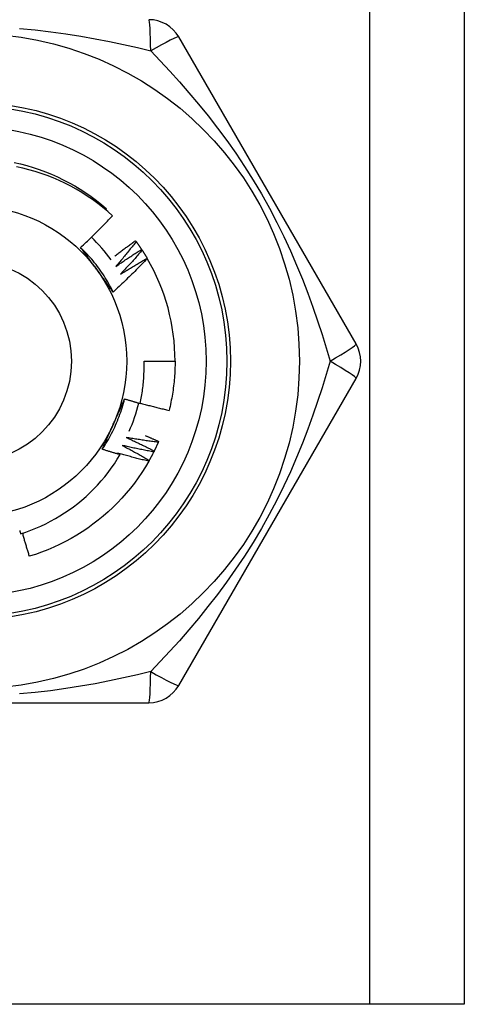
# Model space of a CAD drawing. Header units: inches. Extents: x 7 to 174, y 10 to 93.
# Tile 16 of 132: x 10.152 to 10.406, y 30.317 to 30.879. Entities that reach past the tile are written whole.
import ezdxf

# ---------------------------------------------------------------- set-up
doc = ezdxf.new("R2010")
doc.units = ezdxf.units.IN
doc.header["$MEASUREMENT"] = 0
doc.layers.add('Visible Edges(ANSI)', color=7, linetype='Continuous', lineweight=25)
doc.layers.add('Visible Tangent Edges(ANSI)', color=7, linetype='Continuous', lineweight=25)

msp = doc.modelspace()

# ---------------------------------------------------------------- linework, layer by layer
at = {"layer": 'Visible Edges(ANSI)'}
for p, q in [((10.40556800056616, 69.43714366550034), (10.40556800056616, 30.3173168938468)), ((10.3439156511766, 30.6941594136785), (10.24276568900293, 30.86935626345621)), ((10.20110010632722, 30.77076979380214), (10.20154276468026, 30.77128692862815)), ((10.21816410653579, 30.75308222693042), (10.21852027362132, 30.75259480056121)), ((10.22160713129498, 30.74813154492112), (10.22193752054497, 30.74762628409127)), ((10.22478855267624, 30.74300882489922), (10.22483702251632, 30.74292598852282)), ((10.22299516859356, 30.68431689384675), (10.2407097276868, 30.68431689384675)), ((10.24276568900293, 30.49927752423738), (10.3439156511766, 30.67447437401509)), ((10.23131853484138, 30.63856510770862), (10.23107928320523, 30.6380108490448)), ((10.02341805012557, 30.4894350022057), (10.22571795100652, 30.4894350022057)), ((10.35171800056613, 30.3173168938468), (9.897418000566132, 30.3173168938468)), ((10.40556800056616, 30.3173168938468), (10.35171800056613, 30.31731689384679))]:
    msp.add_line(p, q, dxfattribs=at)
at = {"layer": 'Visible Edges(ANSI)', "flags": 128}
for points in [[(10.14897990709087, 30.79777999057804), (10.15260027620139, 30.79693044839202), (10.15619249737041, 30.79596754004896), (10.1597530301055, 30.7948925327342), (10.16327832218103, 30.79370668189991), (10.16676483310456, 30.79241123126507), (10.17020901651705, 30.79100744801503), (10.17360732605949, 30.78949657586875), (10.17695621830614, 30.78787987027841), (10.18025213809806, 30.78615858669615), (10.18349155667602, 30.78433399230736), (10.18667091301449, 30.78240733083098), (10.18978666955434, 30.7803798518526), (10.19283527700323, 30.77825282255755), (10.19581319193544, 30.77602748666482), (10.19871687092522, 30.77370510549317), (10.20154276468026, 30.77128692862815)], [(10.2050343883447, 30.76731818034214), (10.20229392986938, 30.76975552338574), (10.19948069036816, 30.77210198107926), (10.19659695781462, 30.77435598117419), (10.19364501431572, 30.77651593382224), (10.19062716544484, 30.77858026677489), (10.18754569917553, 30.78054740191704), (10.18440289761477, 30.7824157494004), (10.18120106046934, 30.78418373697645), (10.17794247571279, 30.78584979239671), (10.17462943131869, 30.78741232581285), (10.17126422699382, 30.78886976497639), (10.16785023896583, 30.7902201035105), (10.16439807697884, 30.79145901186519), (10.1609121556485, 30.79258518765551), (10.15739525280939, 30.79359804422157), (10.1538501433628, 30.79449695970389), (10.15027960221, 30.79528133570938)], [(10.18685660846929, 30.74924007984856), (10.18763913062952, 30.74996833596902), (10.18841948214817, 30.75069879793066), (10.18919766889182, 30.75143146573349), (10.18997368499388, 30.7521663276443), (10.19074752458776, 30.75290338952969), (10.19151919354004, 30.75364263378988), (10.19228868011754, 30.75438406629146), (10.19305598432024, 30.75512766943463), (10.19382110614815, 30.75587345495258), (10.19458403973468, 30.75662139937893), (10.19534477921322, 30.75737151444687), (10.19610332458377, 30.75812378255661), (10.19685967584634, 30.75887820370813), (10.19761382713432, 30.75963477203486), (10.19836577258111, 30.76039348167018), (10.19911552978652, 30.7611543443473), (10.19986309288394, 30.76191735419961), (10.20060845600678, 30.76268250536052), (10.20135162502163, 30.76344979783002), (10.20209258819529, 30.76421922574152), (10.20283135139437, 30.76499077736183), (10.20356790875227, 30.76576445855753), (10.20430225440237, 30.76654026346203), (10.2050343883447, 30.76731818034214)], [(10.20626391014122, 30.74429792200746), (10.20675252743, 30.74467308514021), (10.20724177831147, 30.74504745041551), (10.20773166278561, 30.74542102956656), (10.20822218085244, 30.74579381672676), (10.20871332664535, 30.7461658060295), (10.20920510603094, 30.7465370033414), (10.20969751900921, 30.74690740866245), (10.21019055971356, 30.74727701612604), (10.21068422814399, 30.74764583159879), (10.21117852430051, 30.74801384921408), (10.2116734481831, 30.74838106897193), (10.21216899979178, 30.74874749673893), (10.21266517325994, 30.74911312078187), (10.21316197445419, 30.74947795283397), (10.21365939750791, 30.74984198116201), (10.21415744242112, 30.75020521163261), (10.21465610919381, 30.75056764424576), (10.21515539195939, 30.75092927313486), (10.21565530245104, 30.75129010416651), (10.21615582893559, 30.75165013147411), (10.21665697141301, 30.75200936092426), (10.21715873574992, 30.75236778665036), (10.21766111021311, 30.75272540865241), (10.21816410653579, 30.75308222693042)], [(10.21852027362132, 30.75259480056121), (10.218048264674, 30.75198920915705), (10.21757507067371, 30.75138449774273), (10.21710069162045, 30.75078066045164), (10.2166251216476, 30.75017771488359), (10.21614836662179, 30.74957564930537), (10.21567043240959, 30.74897446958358), (10.21519131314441, 30.74837418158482), (10.21471100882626, 30.7477747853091), (10.21422952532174, 30.74717628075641), (10.21374686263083, 30.74657866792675), (10.21326301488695, 30.74598195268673), (10.21277799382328, 30.74538613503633), (10.21229178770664, 30.74479122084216), (10.21180440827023, 30.74419720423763), (10.21131584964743, 30.74360409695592), (10.21082611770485, 30.74301189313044), (10.2103352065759, 30.74242059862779), (10.20984312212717, 30.74183021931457), (10.20934986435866, 30.74124074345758), (10.20885543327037, 30.74065218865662), (10.2083598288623, 30.74006454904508), (10.20786305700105, 30.73947782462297), (10.20736511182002, 30.73889202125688), (10.20686599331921, 30.73830714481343)], [(10.21852027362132, 30.75259480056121), (10.21865302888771, 30.75241173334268), (10.21878540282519, 30.75222840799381), (10.21891740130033, 30.75204481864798), (10.21904902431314, 30.7518609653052), (10.21918026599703, 30.75167684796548), (10.21931113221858, 30.7514924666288), (10.21944162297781, 30.75130782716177), (10.21957173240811, 30.75112292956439), (10.21970146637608, 30.75093777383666), (10.21983081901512, 30.75075235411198), (10.21995979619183, 30.75056668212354), (10.22008839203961, 30.75038075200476), (10.22021661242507, 30.75019456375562), (10.22034445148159, 30.75000812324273), (10.22047190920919, 30.74982143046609), (10.22059899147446, 30.74963447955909), (10.2207256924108, 30.74944728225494), (10.22085201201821, 30.74925982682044), (10.22097795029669, 30.74907212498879), (10.22110351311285, 30.74888417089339), (10.22122869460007, 30.74869597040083), (10.22135348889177, 30.74850751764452), (10.22147790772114, 30.74831881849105), (10.22160194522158, 30.74812987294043)], [(10.20541656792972, 30.72379346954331), (10.20482729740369, 30.72497371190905), (10.2042208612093, 30.72614526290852), (10.20359742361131, 30.72730789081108), (10.2029571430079, 30.72846135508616), (10.20230016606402, 30.72960541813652), (10.20162666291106, 30.73073984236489), (10.20093678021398, 30.73186439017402), (10.20023068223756, 30.73297882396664), (10.19950852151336, 30.73408290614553), (10.19877045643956, 30.73517640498), (10.19801664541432, 30.73625906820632), (10.19724724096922, 30.73733067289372), (10.19646240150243, 30.73839097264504), (10.19566228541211, 30.73943973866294), (10.19484705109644, 30.74047672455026), (10.19401685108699, 30.74150169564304), (10.19317184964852, 30.74251441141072), (10.19231219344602, 30.74351464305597), (10.19143805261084, 30.7445021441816), (10.19054956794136, 30.74547668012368), (10.18964690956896, 30.74643801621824), (10.18873023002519, 30.74738590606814), (10.18779968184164, 30.74832012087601), (10.18685542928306, 30.7492404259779)], [(10.19623289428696, 30.7363844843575), (10.19583997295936, 30.73692527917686), (10.19544739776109, 30.73746557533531), (10.19505514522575, 30.73800537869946), (10.19466318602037, 30.73854470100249), (10.19427151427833, 30.73908353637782), (10.19388010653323, 30.73962190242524), (10.1934889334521, 30.74015980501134), (10.19309798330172, 30.74069725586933), (10.19270723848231, 30.7412342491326), (10.19231667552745, 30.74177080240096), (10.19192627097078, 30.742306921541), (10.19153600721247, 30.74284261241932), (10.19114586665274, 30.74337788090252), (10.19075582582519, 30.7439127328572), (10.19036586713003, 30.74444718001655), (10.18997596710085, 30.74498122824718), (10.18958611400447, 30.74551488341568), (10.18919627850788, 30.74604815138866), (10.18880644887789, 30.74658104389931), (10.18841659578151, 30.74711356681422), (10.18802670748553, 30.74764572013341), (10.18763676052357, 30.74817752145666), (10.18724673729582, 30.74870897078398), (10.18685660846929, 30.74924007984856)], [(10.20686599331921, 30.73830714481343), (10.20747048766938, 30.73873011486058), (10.20807583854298, 30.73915191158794), (10.20868204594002, 30.73957252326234), (10.20928910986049, 30.73999196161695), (10.20989701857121, 30.74041021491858), (10.21050578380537, 30.74082728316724), (10.21111539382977, 30.74124317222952), (10.21172585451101, 30.74165788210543), (10.21233715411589, 30.74207140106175), (10.21294930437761, 30.7424837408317), (10.21356229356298, 30.74289488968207), (10.21417612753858, 30.74330485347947), (10.21479079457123, 30.74371362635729), (10.21540630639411, 30.74412121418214), (10.21602265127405, 30.7445276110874), (10.21663982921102, 30.7449328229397), (10.21725784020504, 30.74533683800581), (10.2178766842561, 30.74573966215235), (10.2184963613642, 30.74614129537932), (10.21911686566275, 30.74654173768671), (10.21973819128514, 30.74694098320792), (10.22036034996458, 30.74733903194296), (10.22098332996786, 30.74773588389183), (10.22160713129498, 30.74813154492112)], [(10.22193752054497, 30.74762628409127), (10.22143471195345, 30.74704600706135), (10.22093077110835, 30.74646667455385), (10.22042568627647, 30.74588827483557), (10.2199194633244, 30.74531082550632), (10.21941210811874, 30.74473431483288), (10.2189036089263, 30.74415875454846), (10.21839397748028, 30.74358414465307), (10.21788321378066, 30.74301048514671), (10.21737131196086, 30.74243777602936), (10.21685827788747, 30.74186601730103), (10.2163441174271, 30.74129522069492), (10.21582881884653, 30.74072538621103), (10.21531239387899, 30.74015650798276), (10.21479483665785, 30.73958859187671), (10.21427615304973, 30.73902163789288), (10.21375634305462, 30.73845565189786), (10.21323540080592, 30.73789063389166), (10.21271333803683, 30.73732658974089), (10.21219014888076, 30.73676351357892), (10.2116658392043, 30.73620141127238), (10.21114040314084, 30.73564028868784), (10.21061384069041, 30.73508013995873), (10.21008616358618, 30.73452097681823), (10.20955736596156, 30.73396278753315)], [(10.22193752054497, 30.74762628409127), (10.22206059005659, 30.7474365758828), (10.22218327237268, 30.74724662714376), (10.22230556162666, 30.74705643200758), (10.2224274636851, 30.74686599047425), (10.22254897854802, 30.74667531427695), (10.22267009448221, 30.74648439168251), (10.22279082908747, 30.74629322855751), (10.22291116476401, 30.74610182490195), (10.22303110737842, 30.74591018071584), (10.22315066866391, 30.74571830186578), (10.22326983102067, 30.74552618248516), (10.2233886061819, 30.74533382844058), (10.22350699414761, 30.74514123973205), (10.22362498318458, 30.74494841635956), (10.22374257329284, 30.74475535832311), (10.22385978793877, 30.74456206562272), (10.22397659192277, 30.74436853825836), (10.22409302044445, 30.74417478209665), (10.2242090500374, 30.74398079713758), (10.22432468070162, 30.74378657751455), (10.22443992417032, 30.74359213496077), (10.22455476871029, 30.74339745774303), (10.22466922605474, 30.74320255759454), (10.22478328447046, 30.74300742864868)], [(10.22483702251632, 30.74292598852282), (10.22405460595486, 30.74210245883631), (10.22326985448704, 30.74128118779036), (10.22248275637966, 30.740462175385), (10.22169331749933, 30.73964543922), (10.22090154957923, 30.73883097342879), (10.22010744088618, 30.73801878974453), (10.21931100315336, 30.73720888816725), (10.21851223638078, 30.73640127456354), (10.21771114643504, 30.73559594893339), (10.21690773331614, 30.73479292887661), (10.21610199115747, 30.73399219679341), (10.21529391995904, 30.73319375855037), (10.21448351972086, 30.7323976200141), (10.2136708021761, 30.73160378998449), (10.21285576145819, 30.73081226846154), (10.21203840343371, 30.73002306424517), (10.21121873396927, 30.72923618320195), (10.21039675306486, 30.72845162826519), (10.20957247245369, 30.7276694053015), (10.20874588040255, 30.72688952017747), (10.20791699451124, 30.7261119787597), (10.20708580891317, 30.72533678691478), (10.20625233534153, 30.72456394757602), (10.20541656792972, 30.72379346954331)], [(10.20955736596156, 30.73396278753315), (10.21018299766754, 30.73435381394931), (10.21080942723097, 30.7347436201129), (10.21143664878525, 30.73513220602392), (10.21206466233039, 30.73551956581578), (10.21269346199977, 30.73590570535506), (10.21332305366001, 30.73629061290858), (10.2139534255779, 30.73667430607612), (10.21458458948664, 30.7370567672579), (10.21521652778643, 30.7374380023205), (10.21584925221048, 30.73781800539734), (10.21648275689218, 30.73819678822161), (10.21711704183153, 30.73857433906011), (10.21775210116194, 30.73895065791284), (10.2183879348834, 30.7393257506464), (10.21902454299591, 30.7396996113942), (10.21966191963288, 30.74007224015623), (10.22030007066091, 30.74044363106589), (10.22093899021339, 30.74081379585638), (10.22157867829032, 30.74118272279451), (10.22221912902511, 30.74155041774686), (10.22286034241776, 30.74191687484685), (10.22350231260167, 30.74228209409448), (10.22414505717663, 30.74264608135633), (10.22478855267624, 30.74300882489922)], [(10.20541656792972, 30.72379346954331), (10.2050343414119, 30.72431367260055), (10.20465226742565, 30.72483415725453), (10.20427031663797, 30.72535493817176), (10.20388845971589, 30.72587603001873), (10.20350668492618, 30.72639744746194), (10.20312495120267, 30.72691920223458), (10.20274324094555, 30.72744130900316), (10.20236153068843, 30.72796378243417), (10.20197978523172, 30.72848663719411), (10.20159799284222, 30.72900988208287), (10.20121611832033, 30.72953353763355), (10.20083413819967, 30.73005761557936), (10.20045202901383, 30.73058212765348), (10.20006976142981, 30.73110708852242), (10.19968731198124, 30.73163251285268), (10.19930465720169, 30.73215841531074), (10.1989217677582, 30.73268481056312), (10.19853862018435, 30.73321170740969), (10.19815519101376, 30.73373912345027), (10.19777145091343, 30.73426707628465), (10.19738737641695, 30.73479557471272), (10.19700294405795, 30.73532463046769), (10.19661812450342, 30.73585426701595), (10.19623289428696, 30.7363844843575)], [(10.22079352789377, 30.66022432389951), (10.22100297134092, 30.66121348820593), (10.22120237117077, 30.66220498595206), (10.22139165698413, 30.6631986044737), (10.2215707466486, 30.66419386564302), (10.221739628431, 30.66519066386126), (10.22189828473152, 30.66618891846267), (10.22204670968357, 30.66718855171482), (10.22218489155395, 30.66818948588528), (10.22231281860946, 30.6691916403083), (10.2224304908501, 30.67019493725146), (10.22253789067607, 30.67119929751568), (10.22263501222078, 30.67220464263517), (10.22272184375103, 30.67321089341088), (10.22279837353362, 30.67421797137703), (10.22286460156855, 30.67522579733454), (10.22292050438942, 30.67623429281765), (10.22296608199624, 30.67724337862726), (10.2230013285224, 30.67825297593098), (10.22302622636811, 30.67926300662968), (10.22304076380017, 30.68027339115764), (10.22304492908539, 30.68128405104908), (10.22303873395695, 30.68229490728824), (10.22302214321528, 30.68330588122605), (10.22299516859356, 30.68431689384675)], [(10.2407097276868, 30.68431689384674), (10.24070369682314, 30.68313527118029), (10.24068559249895, 30.68195377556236), (10.24065543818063, 30.68077252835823), (10.24061323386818, 30.67959165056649), (10.24055902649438, 30.6784112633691), (10.24049280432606, 30.67723148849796), (10.24041457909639, 30.67605244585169), (10.24032438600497, 30.67487425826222), (10.24022223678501, 30.67369704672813), (10.2401081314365, 30.67252093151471), (10.23998209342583, 30.67134603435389), (10.23984413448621, 30.67017247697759), (10.23969427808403, 30.66900037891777), (10.23953253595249, 30.667829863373), (10.23935891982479, 30.66666105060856), (10.23917344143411, 30.66549406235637), (10.23897611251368, 30.66432902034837), (10.23876696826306, 30.66316604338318), (10.23854599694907, 30.66200525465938), (10.23831323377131, 30.66084677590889), (10.23806869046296, 30.65969072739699), (10.23781236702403, 30.65853723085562), (10.23754429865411, 30.65738640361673), (10.23726448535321, 30.65623837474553)], [(10.19918000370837, 30.63403826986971), (10.19990748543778, 30.63513871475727), (10.20061886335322, 30.63624967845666), (10.20131400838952, 30.63737090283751), (10.2019927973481, 30.63850213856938), (10.20265509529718, 30.63964312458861), (10.2033007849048, 30.64079360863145), (10.20392973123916, 30.64195333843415), (10.2045418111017, 30.64312205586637), (10.20513689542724, 30.64429950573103), (10.20571485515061, 30.6454854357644), (10.20627556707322, 30.64667959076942), (10.20681890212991, 30.64788171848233), (10.20734473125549, 30.6490915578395), (10.2078529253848, 30.65030885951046), (10.20834336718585, 30.65153336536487), (10.20881591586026, 30.65276482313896), (10.20927045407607, 30.6540029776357), (10.2097068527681, 30.65524757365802), (10.21012498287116, 30.65649835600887), (10.21052471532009, 30.65775507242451), (10.21090592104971, 30.65901746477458), (10.21126848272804, 30.66028528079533), (10.21161226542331, 30.66155826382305), (10.21193714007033, 30.662836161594)], [(10.20549230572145, 30.6482870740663), (10.20576418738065, 30.6488977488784), (10.2060358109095, 30.6495078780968), (10.2063071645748, 30.6501174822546), (10.20657824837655, 30.6507265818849), (10.20684906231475, 30.65133520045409), (10.20711959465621, 30.65194335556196), (10.20738985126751, 30.65255107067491), (10.20765982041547, 30.65315836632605), (10.20792949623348, 30.65376526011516), (10.20819888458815, 30.65437177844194), (10.20846797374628, 30.65497793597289), (10.20873676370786, 30.65558375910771), (10.2090052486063, 30.65618926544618), (10.209273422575, 30.65679447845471), (10.20954129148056, 30.65739941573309), (10.20980883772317, 30.65800410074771), (10.21007607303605, 30.65860855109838), (10.21034297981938, 30.65921279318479), (10.21060955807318, 30.65981684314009), (10.21087581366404, 30.66042072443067), (10.21114172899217, 30.66102445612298), (10.21140730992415, 30.66162806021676), (10.21167254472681, 30.66223155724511), (10.21193743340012, 30.66283496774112)], [(10.21193743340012, 30.66283496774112), (10.21230521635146, 30.662721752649), (10.21267311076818, 30.66260892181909), (10.21304111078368, 30.66249647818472), (10.21340921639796, 30.66238442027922), (10.21377743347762, 30.6622727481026), (10.21414575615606, 30.66216146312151), (10.21451417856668, 30.66205056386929), (10.21488271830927, 30.66194005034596), (10.21525135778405, 30.66182992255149), (10.21562010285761, 30.66172018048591), (10.21598895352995, 30.6616108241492), (10.21635790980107, 30.66150185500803), (10.21672697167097, 30.66139327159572), (10.21709613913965, 30.6612850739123), (10.21746541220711, 30.66117726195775), (10.21783479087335, 30.66106983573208), (10.21820426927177, 30.66096279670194), (10.21857385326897, 30.66085614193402), (10.21894354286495, 30.66074987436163), (10.21931333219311, 30.66064399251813), (10.21968322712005, 30.66053849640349), (10.22005322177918, 30.66043338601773), (10.22042332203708, 30.66032866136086), (10.22079352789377, 30.66022432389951)], [(10.22083604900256, 30.66042118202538), (10.22151631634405, 30.66023217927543), (10.22219695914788, 30.66004445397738), (10.22287798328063, 30.65985800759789), (10.22355938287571, 30.65967284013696), (10.22424116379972, 30.65948895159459), (10.22492332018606, 30.65930634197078), (10.22560585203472, 30.65912501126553), (10.22628874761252, 30.65894495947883), (10.22697201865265, 30.658766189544), (10.22765566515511, 30.65858869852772), (10.2283396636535, 30.6584124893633), (10.22902403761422, 30.65823755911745), (10.22970877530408, 30.65806391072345), (10.23039387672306, 30.65789154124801), (10.23107934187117, 30.65772045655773), (10.23176515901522, 30.657550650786), (10.2324513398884, 30.65738212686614), (10.23313787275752, 30.65721488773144), (10.23382475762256, 30.65704892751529), (10.23451200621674, 30.6568842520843), (10.23519960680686, 30.65672085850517), (10.23588754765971, 30.6565587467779), (10.23657585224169, 30.65639791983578), (10.23726448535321, 30.65623837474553)], [(10.19918000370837, 30.63403826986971), (10.19943940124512, 30.63462938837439), (10.19969911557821, 30.63522051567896), (10.19995914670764, 30.63581168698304), (10.20021950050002, 30.6364029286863), (10.20048017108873, 30.63699426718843), (10.20074115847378, 30.63758573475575), (10.20100246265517, 30.63817735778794), (10.2012640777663, 30.63876916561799), (10.20152600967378, 30.6393611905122), (10.20178825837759, 30.63995345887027), (10.20205082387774, 30.64054600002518), (10.20231369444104, 30.64113884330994), (10.20257688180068, 30.64173201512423), (10.20284038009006, 30.64232555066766), (10.20310418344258, 30.64291947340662), (10.20336830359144, 30.64351381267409), (10.20363272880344, 30.64410860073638), (10.20389746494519, 30.64470386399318), (10.20416250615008, 30.64529963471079), (10.20442785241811, 30.6458959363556), (10.20469350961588, 30.64649280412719), (10.2049594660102, 30.64709026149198), (10.20522573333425, 30.64768834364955), (10.20549230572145, 30.6482870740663)], [(10.2128538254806, 30.64080229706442), (10.2135250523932, 30.64049607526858), (10.2141956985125, 30.6401885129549), (10.21486576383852, 30.63987961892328), (10.21553524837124, 30.6395693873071), (10.21620414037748, 30.63925782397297), (10.21687245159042, 30.63894492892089), (10.21754017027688, 30.63863070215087), (10.21820730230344, 30.63831514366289), (10.21887384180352, 30.63799825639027), (10.21953978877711, 30.63768004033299), (10.22020514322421, 30.63736049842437), (10.22086989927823, 30.63703962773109), (10.22153405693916, 30.63671743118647), (10.22219761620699, 30.63639390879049), (10.22286057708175, 30.63606906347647), (10.22352293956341, 30.63574289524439), (10.22418469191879, 30.63541540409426), (10.22484583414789, 30.63508659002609), (10.22550637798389, 30.63475645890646), (10.22616631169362, 30.63442500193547), (10.22682564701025, 30.63409223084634), (10.2274843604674, 30.63375814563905), (10.22814246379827, 30.63342274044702), (10.22879994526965, 30.63308601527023)], [(10.23107928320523, 30.6380108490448), (10.23031792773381, 30.63811023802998), (10.22955673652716, 30.63821109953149), (10.22879569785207, 30.63831342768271), (10.22803481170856, 30.63841722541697), (10.22727408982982, 30.63852249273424), (10.22651354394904, 30.63862922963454), (10.22575315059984, 30.63873743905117), (10.2249929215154, 30.63884711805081), (10.22423286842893, 30.63895826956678), (10.22347299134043, 30.63907089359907), (10.2227132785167, 30.63918498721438), (10.22195374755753, 30.63930055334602), (10.22119439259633, 30.63941759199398), (10.2204352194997, 30.63953610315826), (10.21967622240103, 30.63965608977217), (10.21891741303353, 30.6397775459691), (10.21815879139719, 30.63990047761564), (10.21740035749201, 30.64002488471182), (10.216642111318, 30.64015076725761), (10.21588406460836, 30.64027812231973), (10.21512620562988, 30.64040695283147), (10.21436854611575, 30.64053725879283), (10.213611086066, 30.64066904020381), (10.2128538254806, 30.64080229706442)], [(10.22372091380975, 30.6418792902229), (10.22403883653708, 30.64174459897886), (10.22435663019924, 30.64160961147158), (10.22467430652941, 30.64147432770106), (10.22499187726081, 30.6413387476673), (10.22530931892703, 30.64120287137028), (10.22562665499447, 30.64106669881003), (10.22594387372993, 30.64093023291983), (10.22626097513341, 30.64079346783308), (10.22657794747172, 30.64065640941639), (10.22689481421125, 30.64051905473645), (10.2272115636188, 30.64038140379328), (10.22752819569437, 30.64024345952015), (10.22784471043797, 30.64010521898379), (10.22816109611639, 30.63996668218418), (10.22847737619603, 30.63982785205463), (10.22879353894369, 30.63968872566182), (10.22910957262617, 30.63954930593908), (10.22942550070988, 30.63940958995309), (10.2297412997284, 30.63926957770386), (10.23005698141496, 30.63912927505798), (10.23037254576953, 30.63898867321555), (10.23068799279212, 30.63884778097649), (10.23100332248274, 30.63870659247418), (10.23131853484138, 30.63856510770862)], [(10.20938206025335, 30.63099012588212), (10.20895545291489, 30.63111158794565), (10.2085289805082, 30.63123353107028), (10.20810263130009, 30.63135595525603), (10.20767641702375, 30.63147886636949), (10.20725033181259, 30.63160225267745), (10.2068243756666, 30.63172612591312), (10.2063985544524, 30.63185048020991), (10.20597286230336, 30.6319753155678), (10.2055472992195, 30.63210063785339), (10.20512187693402, 30.63222643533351), (10.20469658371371, 30.63235271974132), (10.20427141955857, 30.63247948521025), (10.20384639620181, 30.63260673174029), (10.20342150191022, 30.63273445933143), (10.20299674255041, 30.63286267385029), (10.20257211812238, 30.63299136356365), (10.20214762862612, 30.63312054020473), (10.20172327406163, 30.63325019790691), (10.20129905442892, 30.63338033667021), (10.20087496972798, 30.63351095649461), (10.20045102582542, 30.63364206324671), (10.20002721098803, 30.63377365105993), (10.19960353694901, 30.63390571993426), (10.19918000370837, 30.63403826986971)], [(10.21047625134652, 30.63627858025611), (10.21113067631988, 30.63593793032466), (10.21178445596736, 30.63559597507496), (10.21243759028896, 30.6352527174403), (10.21309006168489, 30.63490815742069), (10.21374188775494, 30.63456229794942), (10.21439305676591, 30.6342151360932), (10.21504356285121, 30.63386667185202), (10.21569341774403, 30.63351691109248), (10.21634260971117, 30.63316585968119), (10.21699114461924, 30.63281350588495), (10.21763901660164, 30.63245985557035), (10.21828621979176, 30.63210491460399), (10.2189327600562, 30.63174868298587), (10.21957863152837, 30.6313911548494), (10.22022384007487, 30.63103233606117), (10.22086837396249, 30.63067222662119), (10.22151223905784, 30.63031083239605), (10.22215542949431, 30.62994814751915), (10.22279795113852, 30.62958417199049), (10.22343978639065, 30.62921891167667), (10.2240809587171, 30.6288523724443), (10.22472143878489, 30.62848454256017), (10.2253612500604, 30.62811542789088), (10.22600038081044, 30.62774503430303)], [(10.22853225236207, 30.63254492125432), (10.22777708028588, 30.63268369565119), (10.22702215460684, 30.63282393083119), (10.22626745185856, 30.6329656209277), (10.22551298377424, 30.63310877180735), (10.22475875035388, 30.63325338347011), (10.22400476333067, 30.63339945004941), (10.22325101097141, 30.63354698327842), (10.22249750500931, 30.63369597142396), (10.22174424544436, 30.63384642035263), (10.22099123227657, 30.63399833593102), (10.22023847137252, 30.63415170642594), (10.21948596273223, 30.63430653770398), (10.2187337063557, 30.63446283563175), (10.21798170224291, 30.63462058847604), (10.21722996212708, 30.63477980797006), (10.21647848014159, 30.6349404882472), (10.21572725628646, 30.63510262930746), (10.21497630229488, 30.63526623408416), (10.21422561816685, 30.63543129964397), (10.21347519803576, 30.63559782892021), (10.21272504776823, 30.63576582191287), (10.21197517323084, 30.63593527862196), (10.21122557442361, 30.63610619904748), (10.21047625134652, 30.63627858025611)], [(10.23107928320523, 30.6380108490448), (10.23098890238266, 30.63780356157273), (10.23089812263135, 30.63759646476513), (10.23080690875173, 30.6373895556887), (10.23071528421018, 30.63718284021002), (10.23062323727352, 30.63697631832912), (10.23053077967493, 30.63676998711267), (10.23043789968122, 30.63656384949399), (10.23034460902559, 30.63635790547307), (10.23025089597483, 30.63615215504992), (10.23015678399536, 30.63594660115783), (10.23006223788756, 30.6357412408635), (10.22996729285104, 30.63553607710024), (10.2298719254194, 30.63533111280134), (10.22977615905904, 30.6351263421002), (10.22967997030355, 30.63492177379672), (10.22958337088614, 30.63471739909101), (10.22948636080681, 30.63451322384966), (10.22938895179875, 30.63430925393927), (10.22929112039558, 30.63410547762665), (10.22919289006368, 30.63390190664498), (10.22909424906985, 30.63369853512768), (10.22899519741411, 30.63349536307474), (10.22889574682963, 30.63329240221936), (10.22879587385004, 30.63308963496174)], [(10.15264070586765, 30.58575785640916), (10.15557572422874, 30.58674078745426), (10.15848302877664, 30.58781333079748), (10.16135873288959, 30.58897443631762), (10.16419459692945, 30.59022080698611), (10.16698823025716, 30.59155113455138), (10.16973779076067, 30.59296433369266), (10.17244142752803, 30.59445930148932), (10.17509729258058, 30.5960349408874), (10.17770354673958, 30.5976901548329), (10.18025833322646, 30.59942384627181), (10.18275981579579, 30.60123492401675), (10.1852061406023, 30.60312228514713), (10.18759545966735, 30.60508483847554), (10.18992593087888, 30.60712148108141), (10.19219570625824, 30.60923112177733), (10.19440055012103, 30.61141025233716), (10.19653473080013, 30.61365317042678), (10.1985968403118, 30.61595805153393), (10.20058556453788, 30.61832313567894), (10.20249957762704, 30.62074666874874), (10.20433755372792, 30.62322688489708), (10.20609817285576, 30.62576204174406), (10.20778012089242, 30.62835037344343), (10.20938206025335, 30.63099012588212)], [(10.20786708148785, 30.63188436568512), (10.20793028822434, 30.63184724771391), (10.20799348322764, 30.6318101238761), (10.20805667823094, 30.6317729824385), (10.20811986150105, 30.63173582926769), (10.20818303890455, 30.63169866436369), (10.20824620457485, 30.63166148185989), (10.20830937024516, 30.6316242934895), (10.20837252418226, 30.6315870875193), (10.20843567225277, 30.63154986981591), (10.20849881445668, 30.63151264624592), (10.20856195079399, 30.63147540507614), (10.2086250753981, 30.63143814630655), (10.20868820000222, 30.63140088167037), (10.20875131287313, 30.63136360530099), (10.20881441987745, 30.63132631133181), (10.20887752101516, 30.63128900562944), (10.20894061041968, 30.63125169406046), (10.2090036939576, 30.63121436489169), (10.20906677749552, 30.63117701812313), (10.20912984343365, 30.63113966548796), (10.20919290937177, 30.6311023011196), (10.20925596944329, 30.63106491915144), (10.20931901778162, 30.63102753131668), (10.20938206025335, 30.63099012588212)], [(10.22570495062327, 30.62721856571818), (10.22495800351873, 30.62739634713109), (10.22421137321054, 30.62757557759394), (10.22346503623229, 30.62775624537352), (10.22271902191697, 30.62793836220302), (10.2219733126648, 30.62812192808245), (10.22122792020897, 30.62830693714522), (10.22048284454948, 30.6284933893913), (10.21973808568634, 30.62868129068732), (10.21899364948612, 30.62887063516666), (10.21824954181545, 30.62906142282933), (10.21750575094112, 30.62925365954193), (10.21676228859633, 30.62944734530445), (10.21601916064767, 30.62964247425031), (10.21527636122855, 30.62983904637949), (10.21453389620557, 30.6300370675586), (10.21379176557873, 30.63023653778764), (10.21304997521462, 30.6304374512), (10.21230852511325, 30.63063981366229), (10.21156741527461, 30.63084361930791), (10.21082665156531, 30.63104887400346), (10.21008623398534, 30.63125557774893), (10.20934616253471, 30.63146372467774), (10.20860644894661, 30.63167332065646), (10.20786708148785, 30.63188436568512)], [(10.22853225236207, 30.63254492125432), (10.22843124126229, 30.63234260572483), (10.22832983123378, 30.63214050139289), (10.22822799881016, 30.63193860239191), (10.22812576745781, 30.63173692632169), (10.22802312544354, 30.63153545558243), (10.22792008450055, 30.63133420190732), (10.22781663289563, 30.63113316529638), (10.22771278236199, 30.63093233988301), (10.22760852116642, 30.63073173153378), (10.22750384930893, 30.63053134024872), (10.22739877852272, 30.63033116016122), (10.22729330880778, 30.63013120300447), (10.22718744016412, 30.62993146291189), (10.22708117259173, 30.62973193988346), (10.22697449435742, 30.6295326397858), (10.22686741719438, 30.62933355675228), (10.22675994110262, 30.62913469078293), (10.22665207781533, 30.62893604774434), (10.22654380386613, 30.62873762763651), (10.22643513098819, 30.62853943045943), (10.22632607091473, 30.62834145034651), (10.22621661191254, 30.62814369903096), (10.22610675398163, 30.62794617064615), (10.22599649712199, 30.62774885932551)], [(10.22879994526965, 30.63308601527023), (10.22878885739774, 30.63306344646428), (10.22877774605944, 30.63304087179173), (10.22876664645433, 30.63301830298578), (10.22875552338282, 30.63299574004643), (10.22874441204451, 30.63297317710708), (10.22873328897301, 30.63295061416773), (10.2287221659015, 30.63292805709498), (10.2287110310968, 30.63290550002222), (10.22869989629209, 30.63288294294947), (10.2286887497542, 30.63286039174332), (10.22867760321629, 30.63283784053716), (10.22866645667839, 30.63281529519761), (10.22865529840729, 30.63279274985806), (10.22864412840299, 30.6327702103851), (10.2286329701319, 30.63274767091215), (10.2286218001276, 30.63272513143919), (10.22861061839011, 30.63270259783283), (10.22859943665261, 30.63268006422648), (10.22858825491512, 30.63265753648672), (10.22857706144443, 30.63263500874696), (10.22856586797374, 30.63261248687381), (10.22855466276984, 30.63258995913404), (10.22854345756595, 30.63256744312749), (10.22853225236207, 30.63254492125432)], [(10.22570495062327, 30.62721856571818), (10.22382260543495, 30.62401075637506), (10.22183548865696, 30.62086812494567), (10.21974652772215, 30.61779300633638), (10.21755867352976, 30.61478775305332), (10.21527486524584, 30.61185469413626), (10.21289804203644, 30.60899618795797), (10.2104311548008, 30.6062145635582), (10.20787713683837, 30.60351217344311), (10.20523893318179, 30.60089135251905), (10.2025194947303, 30.5983544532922), (10.19972174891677, 30.5959038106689), (10.19684864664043, 30.59354177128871), (10.19390313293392, 30.5912706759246), (10.19088814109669, 30.58909286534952), (10.1878066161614, 30.58701068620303), (10.18466150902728, 30.58502647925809), (10.18145575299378, 30.58314259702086), (10.17819228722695, 30.58136136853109), (10.17487406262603, 30.57968512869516), (10.17150402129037, 30.57811624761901), (10.16808509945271, 30.5766570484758), (10.1646202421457, 30.5753098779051), (10.1611123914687, 30.57407708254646), (10.15756448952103, 30.57296100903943)], [(10.22600038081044, 30.62774503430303), (10.22598811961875, 30.62772306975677), (10.22597585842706, 30.6277011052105), (10.22596359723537, 30.62767914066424), (10.22595132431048, 30.62765718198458), (10.22593905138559, 30.62763522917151), (10.2259267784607, 30.62761327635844), (10.22591449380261, 30.62759132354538), (10.22590220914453, 30.62756937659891), (10.22588991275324, 30.62754742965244), (10.22587761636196, 30.62752548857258), (10.22586530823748, 30.62750354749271), (10.22585301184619, 30.62748160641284), (10.22584069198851, 30.62745967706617), (10.22582838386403, 30.6274377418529), (10.22581605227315, 30.62741581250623), (10.22580373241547, 30.62739388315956), (10.22579140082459, 30.62737195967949), (10.22577906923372, 30.62735004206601), (10.22576672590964, 30.62732811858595), (10.22575438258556, 30.62730620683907), (10.22574202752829, 30.6272842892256), (10.22572967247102, 30.62726237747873), (10.22571731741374, 30.62724047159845), (10.22570495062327, 30.62721856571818)], [(10.1521136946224, 30.58777587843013), (10.15224438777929, 30.58727108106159), (10.15237578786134, 30.58676647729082), (10.15250789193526, 30.58626206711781), (10.15264070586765, 30.58575785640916)], [(10.15368362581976, 30.58609583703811), (10.15383565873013, 30.58554603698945), (10.15398853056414, 30.58499645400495), (10.15414224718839, 30.584447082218), (10.15429680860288, 30.58389792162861), (10.15445220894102, 30.5833489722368), (10.1546084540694, 30.58280025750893), (10.15476553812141, 30.58225174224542), (10.15492346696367, 30.58170344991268), (10.15508223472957, 30.58115538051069), (10.15524184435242, 30.58060752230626), (10.1554022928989, 30.58005988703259), (10.15556358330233, 30.57951247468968), (10.1557257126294, 30.57896528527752), (10.15588868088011, 30.57841831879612), (10.15605249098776, 30.57787156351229), (10.15621714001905, 30.57732504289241), (10.15638262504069, 30.57677874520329), (10.15654894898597, 30.57623267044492), (10.15671611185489, 30.57568683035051), (10.15688411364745, 30.57514120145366), (10.15705295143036, 30.57459580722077), (10.15722262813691, 30.57405064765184), (10.1573931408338, 30.57350571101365), (10.15756448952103, 30.57296100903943)]]:
    msp.add_lwpolyline(points, dxfattribs=at)
at = {"layer": 'Visible Edges(ANSI)'}
for centre, radius in [((10.12456800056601, 30.68431689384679), 0.187007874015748), ((10.12456800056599, 30.68431689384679), 0.1338582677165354), ((10.1245680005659, 30.68431689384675), 0.0885826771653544)]:
    msp.add_circle(centre, radius, dxfattribs=at)
for centre, radius, start, end in [((10.22571794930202, 30.85951374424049), 0.0196850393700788, 30.00000000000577, 90), ((10.124568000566, 30.68431689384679), 0.0984251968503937, 36.0181037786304, 45.9568962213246), ((10.12456800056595, 30.68431689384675), 0.1161417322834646, 0, 30.30707566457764), ((10.326867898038, 30.68431689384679), 0.0196850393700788, 330.0000000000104, 29.99999999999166), ((10.124568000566, 30.68431689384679), 0.0984251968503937, 336.0181037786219, 345.9568962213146), ((10.22571794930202, 30.5091200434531), 0.0196850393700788, 270.0000000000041, 329.9999999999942)]:
    msp.add_arc(centre, radius, start, end, dxfattribs=at)
at = {"layer": 'Visible Tangent Edges(ANSI)'}
msp.add_line((10.35171800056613, 30.3173168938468), (10.35171800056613, 69.43714366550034), dxfattribs=at)
at = {"layer": 'Visible Tangent Edges(ANSI)', "flags": 128}
for points in [[(10.15209551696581, 30.87416310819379), (10.16101356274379, 30.87335230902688), (10.16979422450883, 30.87234873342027), (10.17843040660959, 30.87117011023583), (10.18691501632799, 30.8698341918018), (10.19524096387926, 30.86835870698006), (10.20340114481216, 30.86676140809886), (10.2113884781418, 30.86506002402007), (10.21919585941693, 30.86327229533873), (10.22681620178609, 30.8614159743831)], [(10.22681620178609, 30.8614159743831), (10.23223287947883, 30.85574331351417), (10.23768881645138, 30.84986479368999), (10.24316373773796, 30.84378041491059), (10.24863739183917, 30.83749014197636), (10.25408955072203, 30.8309939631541), (10.25949993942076, 30.82429185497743), (10.26484831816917, 30.81738380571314), (10.27011442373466, 30.81026980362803), (10.27527800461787, 30.80294981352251), (10.28031882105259, 30.79542381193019), (10.28521660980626, 30.78769179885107), (10.28995110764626, 30.77975374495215), (10.29447734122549, 30.7716618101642), (10.29873646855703, 30.76354070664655), (10.30273778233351, 30.75540990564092), (10.30649289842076, 30.74728468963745), (10.31001343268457, 30.73918033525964), (10.31331100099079, 30.73111210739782), (10.316397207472, 30.72309528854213), (10.31928367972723, 30.71514514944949), (10.32198201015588, 30.70727696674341), (10.32450384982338, 30.69950601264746), (10.32686076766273, 30.69184756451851), (10.32906440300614, 30.68431689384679)], [(10.32906440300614, 30.68431689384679), (10.32686006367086, 30.67678957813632), (10.32449709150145, 30.66912534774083), (10.32196532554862, 30.66134173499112), (10.3192546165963, 30.65345626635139), (10.31635483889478, 30.64548647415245), (10.31325584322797, 30.63744988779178), (10.30994749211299, 30.62936403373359), (10.30641962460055, 30.62124645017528), (10.30266212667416, 30.61311465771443), (10.29866482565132, 30.60498618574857), (10.29441759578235, 30.59687857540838), (10.28991028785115, 30.58880934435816), (10.28516559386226, 30.58084354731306), (10.28026206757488, 30.57309448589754), (10.27522125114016, 30.5655638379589), (10.27006216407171, 30.55824920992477), (10.26480384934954, 30.55114816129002), (10.25946533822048, 30.54425826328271), (10.25406567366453, 30.53757712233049), (10.24862388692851, 30.53110229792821), (10.24315900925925, 30.52483137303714), (10.23769008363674, 30.51876194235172), (10.23223612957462, 30.51289155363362), (10.22681620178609, 30.50721781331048)], [(10.22681620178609, 30.50721781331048), (10.2191965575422, 30.50536322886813), (10.21138095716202, 30.5035776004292), (10.20337891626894, 30.50187845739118), (10.19519996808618, 30.50028335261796), (10.18685363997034, 30.49880981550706), (10.17834945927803, 30.49747539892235), (10.16969694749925, 30.49629763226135), (10.16090564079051, 30.49529405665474), (10.15198506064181, 30.49448221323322)]]:
    msp.add_lwpolyline(points, dxfattribs=at)
at = {"layer": 'Visible Tangent Edges(ANSI)'}
for centre, radius in [((10.12456800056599, 30.68431689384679), 0.1476377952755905), ((10.12456800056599, 30.68431689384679), 0.1456692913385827), ((10.12456800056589, 30.68431689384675), 0.0570866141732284)]:
    msp.add_circle(centre, radius, dxfattribs=at)
for centre, major_axis, ratio, start_param, end_param in [((10.22571794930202, 30.85951374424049), (0, 0.0196850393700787), 0.0560536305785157, 4.809173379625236, 6.28318530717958), ((10.22571794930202, 30.8595137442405), (0.017047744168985, 0.0098425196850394), 0.0560536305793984, 0, 1.474011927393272), ((10.326867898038, 30.68431689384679), (0.0170477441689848, 0.0098425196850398), 0.056053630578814, 4.809173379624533, 6.283185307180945), ((10.326867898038, 30.68431689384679), (0.017047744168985, -0.0098425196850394), 0.0560536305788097, 0, 1.474011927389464), ((10.22571794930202, 30.5091200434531), (0, -0.0196850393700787), 0.0560536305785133, 2.3462e-12, 1.474011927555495), ((10.22571794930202, 30.50912004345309), (0.0170477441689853, -0.0098425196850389), 0.0560536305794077, 4.809173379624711, 6.283185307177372)]:
    msp.add_ellipse(centre, major_axis=major_axis, ratio=ratio, start_param=start_param, end_param=end_param, dxfattribs=at)

doc.saveas('drawing.dxf')
